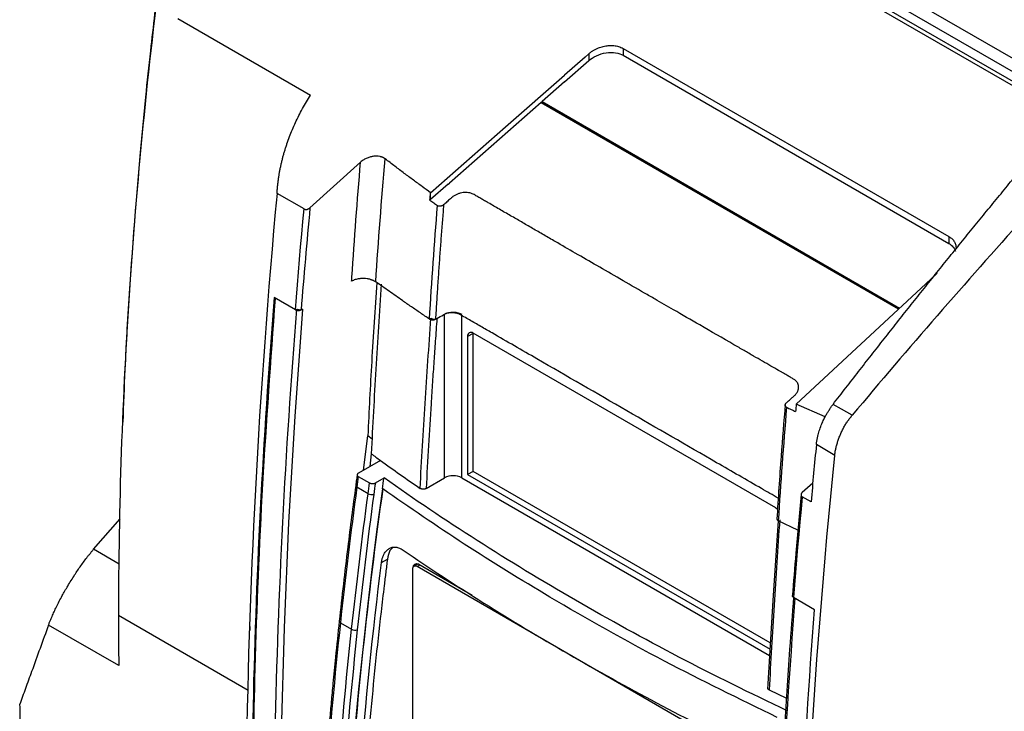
# Model space of a CAD drawing. Header units: millimetres. Extents: x 156812 to 157936, y 112087 to 113571.
# Tile 185 of 204: x 157656 to 157777, y 113329 to 113414. Entities that reach past the tile are written whole.
import ezdxf

# ---------------------------------------------------------------- set-up
doc = ezdxf.new("R2010")
doc.units = ezdxf.units.MM

msp = doc.modelspace()

# ---------------------------------------------------------------- linework, layer by layer
at = {"color": 7, "linetype": 'Continuous', "lineweight": 25}
for p, q in [((157784.15, 113402.34), (157716.06, 113441.65)), ((157784.33, 113405.6), (157723.13, 113440.93)), ((157782.92, 113404.77), (157721.72, 113440.1)), ((157782.92, 113403.58), (157721.72, 113438.91)), ((157674.96, 113414.4), (157691.26, 113404.99)), ((157729.68, 113410.73), (157769.75, 113387.6)), ((157729.68, 113410.73), (157729.68, 113409.88)), ((157725.01, 113409.65), (157722.49, 113407.45)), ((157725.01, 113409.65), (157725.48, 113410.07)), ((157725.48, 113410.07), (157725.48, 113409.22)), ((157729.68, 113409.88), (157769.75, 113386.75)), ((157722.49, 113406.6), (157725.48, 113409.22)), ((157722.49, 113406.6), (157719.74, 113404.19)), ((157719.61, 113404.08), (157708.34, 113394.18)), ((157719.61, 113404.12), (157719.74, 113404.19)), ((157763.58, 113378.73), (157719.61, 113404.12)), ((157719.61, 113404.12), (157719.61, 113404.08)), ((157719.61, 113404.08), (157763.56, 113378.71)), ((157719.74, 113404.19), (157763.68, 113378.82)), ((157697.42, 113396.74), (157691.2, 113391.12)), ((157708.18, 113394.04), (157706.02, 113392.14)), ((157708.18, 113394.04), (157708.34, 113394.18)), ((157690.47, 113390.99), (157687.15, 113392.91)), ((157706.02, 113392.14), (157706.02, 113392.99)), ((157769.75, 113387.6), (157769.75, 113386.75)), ((157768.3, 113383.11), (157766.9, 113381.81)), ((157766.9, 113381.81), (157750.98, 113367.02)), ((157689.4, 113378.6), (157686.8, 113380.1)), ((157690.29, 113378.69), (157690.11, 113378.6)), ((157690.29, 113378.69), (157690.24, 113378.06)), ((157707.74, 113357.95), (157707.74, 113378.08)), ((157706.63, 113377.44), (157706.81, 113377.54)), ((157709.86, 113357.95), (157709.86, 113377.89)), ((157711.25, 113375.71), (157710.57, 113375.32)), ((157711.25, 113375.71), (157711.25, 113375.75)), ((157711.25, 113358.75), (157711.25, 113375.71)), ((157748.47, 113354.26), (157711.28, 113375.73)), ((157710.57, 113375.32), (157710.57, 113358.36)), ((157754.54, 113365.46), (157750.98, 113367.02)), ((157750.98, 113367.02), (157750.98, 113367.02)), ((157697.78, 113358.89), (157698.31, 113363.12)), ((157698.84, 113362.72), (157698.31, 113363.12)), ((157755.71, 113360.71), (157753.45, 113362.04)), ((157699.86, 113360.1), (157697.15, 113358.53)), ((157698.73, 113360.91), (157698.54, 113359.34)), ((157711.25, 113358.75), (157710.57, 113358.36)), ((157747.79, 113337.66), (157711.25, 113358.75)), ((157697.14, 113358.12), (157698.52, 113357.32)), ((157699.24, 113357.33), (157700.3, 113357.94)), ((157705.47, 113356.64), (157707.74, 113357.95)), ((157709.86, 113357.95), (157747.7, 113336.11)), ((157710.57, 113358.36), (157747.75, 113336.9)), ((157698.34, 113355.99), (157696.96, 113356.79)), ((157700.11, 113356.61), (157700.11, 113356.61)), ((157700.11, 113356.61), (157700.15, 113356.59)), ((157751.72, 113356.18), (157753.01, 113357.34)), ((157752.8, 113355.02), (157751.71, 113355.64)), ((157664.6, 113349.17), (157667.85, 113352.93)), ((157751.18, 113351.52), (157748.77, 113352.68)), ((157667.75, 113347.35), (157664.6, 113349.17)), ((157700, 113347.54), (157700.71, 113347.96)), ((157703.8, 113346.72), (157703.8, 113322.94)), ((157704.52, 113347.4), (157703.96, 113347.08)), ((157704.36, 113347.04), (157704.72, 113347.25)), ((157746.11, 113322.94), (157704.36, 113347.04)), ((157704.58, 113347.33), (157711.14, 113343.54)), ((157753.24, 113341.74), (157750.64, 113343.25)), ((157683.62, 113331.81), (157667.66, 113341.02)), ((157667.69, 113334.88), (157659.06, 113339.87)), ((157683.82, 113339.68), (157683.8, 113339.21)), ((157694.94, 113340.14), (157696.32, 113339.34)), ((157747.65, 113331.89), (157749.77, 113330.87))]:
    msp.add_line(p, q, dxfattribs=at)
at = {"color": 7, "linetype": 'Continuous', "lineweight": 25, "flags": 128}
for points in [[(157706.02, 113392.99), (157715.24, 113401.09), (157722.49, 113407.45)], [(157705.94, 113392.07), (157705.98, 113392.11), (157706.02, 113392.14)], [(157689.4, 113378.6), (157689.53, 113380.14), (157689.65, 113381.69), (157689.78, 113383.24), (157689.92, 113384.79), (157690.05, 113386.34), (157690.19, 113387.89), (157690.33, 113389.44), (157690.47, 113390.99)], [(157690.24, 113378.06), (157689.33, 113365.54), (157688.57, 113352.48), (157688.01, 113339.52), (157687.65, 113326.67), (157687.49, 113313.93), (157687.52, 113301.3), (157687.76, 113288.8), (157688, 113281.52)], [(157757.85, 113365.65), (157756.54, 113366.4), (157755.5, 113366.98)], [(157700.11, 113356.61), (157699.43, 113351.65), (157698.8, 113346.71), (157698.22, 113341.79), (157697.68, 113336.88), (157697.18, 113332), (157696.73, 113327.14), (157696.33, 113322.29), (157695.97, 113317.47)], [(157700.11, 113356.61), (157700.12, 113356.61), (157700.12, 113356.6), (157700.13, 113356.6), (157700.13, 113356.6), (157700.13, 113356.59), (157700.14, 113356.59), (157700.14, 113356.59), (157700.15, 113356.59)], [(157751.71, 113355.64), (157751.57, 113354.09), (157751.43, 113352.54), (157751.29, 113350.99), (157751.15, 113349.44), (157751.02, 113347.89), (157750.89, 113346.34), (157750.76, 113344.79), (157750.64, 113343.25)], [(157748.47, 113354.26), (157748.61, 113354.16), (157748.68, 113354.1)]]:
    msp.add_lwpolyline(points, dxfattribs=at)
at = {"color": 7, "linetype": 'Continuous', "lineweight": 25}
for centre, radius, start, end in [((157711, 113375.39), 0.437, 50.7967, 189.214), ((157708.8, 113355.9), 2.31, 62.6097, 117.3903), ((157697.04, 113357), 0.222, 184.2832, 250.5205), ((157698.78, 113356.8), 0.913, 241.478, 286.9668), ((157704.14, 113346.77), 0.349, 50.7967, 189.214), ((157704.8, 113347.16), 0.583, 152.9251, 173.241), ((157695.02, 113340.35), 0.225, 183.9006, 249.8308), ((157696.73, 113340.11), 0.875, 241.7011, 289.288)]:
    msp.add_arc(centre, radius, start, end, dxfattribs=at)
for points, knots in [([(157673.24, 113423.7), (157671.38, 113409.5), (157669.98, 113395.48), (157668.12, 113367.89), (157667.65, 113354.32), (157667.66, 113341.02)], [0, 0, 0, 0, 0.5, 0.5, 1, 1, 1, 1]), ([(157672.89, 113420.99), (157672.83, 113420.55), (157672.68, 113419.48), (157672.4, 113417.43), (157672.03, 113414.36), (157671.53, 113410.06), (157670.93, 113404.39), (157670.28, 113397.62), (157669.61, 113389.77), (157668.97, 113380.85), (157668.47, 113372.4), (157668.27, 113366.95), (157668.19, 113364.79)], [0, 0, 0, 0, 0.02652, 0.064339, 0.112823, 0.194027, 0.294178, 0.413301, 0.551424, 0.708591, 0.884862, 1, 1, 1, 1]), ([(157725.48, 113410.07), (157725.52, 113410.11), (157725.61, 113410.18), (157725.74, 113410.28), (157725.88, 113410.38), (157726.03, 113410.47), (157726.18, 113410.56), (157726.34, 113410.64), (157726.64, 113410.78), (157727.1, 113410.95), (157727.71, 113411.07), (157728.3, 113411.1), (157728.77, 113411.05), (157729.15, 113410.96), (157729.43, 113410.86), (157729.6, 113410.77), (157729.68, 113410.73)], [0, 0, 0, 0, 0.038479, 0.07663, 0.114571, 0.152426, 0.190316, 0.228364, 0.26669, 0.401431, 0.535398, 0.65831, 0.780695, 0.854022, 0.926769, 1, 1, 1, 1]), ([(157725.48, 113409.22), (157725.73, 113409.44), (157726.05, 113409.65), (157726.77, 113410), (157727.18, 113410.12), (157728, 113410.25), (157728.41, 113410.25), (157729.13, 113410.14), (157729.44, 113410.02), (157729.68, 113409.88)], [0, 0, 0, 0, 0.25, 0.25, 0.5, 0.5, 0.75, 0.75, 1, 1, 1, 1]), ([(157755.5, 113366.98), (157756.03, 113367.66), (157757.07, 113369), (157758.64, 113371.02), (157760.21, 113373.03), (157761.78, 113375.03), (157763.35, 113377.02), (157764.92, 113379), (157766.49, 113380.97), (157768.07, 113382.94), (157769.64, 113384.89), (157771.21, 113386.84), (157772.79, 113388.78), (157774.37, 113390.71), (157775.95, 113392.63), (157777.52, 113394.55), (157779.1, 113396.45), (157780.68, 113398.35), (157782.26, 113400.24), (157783.85, 113402.12), (157785.43, 113403.99), (157787.01, 113405.85), (157788.6, 113407.7), (157789.66, 113408.93), (157790.18, 113409.55)], [0, 0, 0, 0, 0.0461938, 0.0923125, 0.1383566, 0.1843269, 0.2302242, 0.2760491, 0.3218023, 0.3674846, 0.4130967, 0.4586393, 0.5041131, 0.549519, 0.5948575, 0.6401295, 0.6853358, 0.7304769, 0.7755538, 0.8205671, 0.8655176, 0.9104061, 0.9552333, 1, 1, 1, 1]), ([(157687.15, 113392.91), (157687.16, 113393.06), (157687.18, 113393.36), (157687.22, 113393.8), (157687.27, 113394.24), (157687.33, 113394.68), (157687.39, 113395.12), (157687.47, 113395.56), (157687.55, 113396), (157687.65, 113396.43), (157687.75, 113396.87), (157687.85, 113397.3), (157687.97, 113397.73), (157688.1, 113398.15), (157688.23, 113398.58), (157688.42, 113399.15), (157688.68, 113399.88), (157689.03, 113400.75), (157689.41, 113401.61), (157689.83, 113402.47), (157690.27, 113403.32), (157690.75, 113404.16), (157691.09, 113404.72), (157691.26, 113404.99)], [0, 0, 0, 0, 0.036763, 0.073353, 0.109773, 0.146027, 0.182118, 0.218049, 0.253824, 0.289446, 0.324916, 0.360239, 0.395416, 0.430451, 0.465345, 0.500101, 0.572232, 0.644108, 0.715739, 0.787137, 0.858309, 0.929262, 1, 1, 1, 1]), ([(157700.45, 113397.15), (157700.42, 113397.17), (157700.37, 113397.21), (157700.29, 113397.26), (157700.2, 113397.31), (157700.1, 113397.35), (157699.99, 113397.39), (157699.89, 113397.42), (157699.69, 113397.46), (157699.38, 113397.49), (157698.96, 113397.47), (157698.53, 113397.37), (157698.11, 113397.21), (157697.77, 113397.02), (157697.55, 113396.85), (157697.45, 113396.77), (157697.42, 113396.74)], [0, 0, 0, 0, 0.034933, 0.070245, 0.105888, 0.141807, 0.177943, 0.214237, 0.250626, 0.370932, 0.500378, 0.613075, 0.749977, 0.88297, 0.964626, 1, 1, 1, 1]), ([(157706.02, 113392.99), (157705.67, 113393.24), (157704.97, 113393.76), (157703.89, 113394.55), (157702.78, 113395.38), (157701.62, 113396.25), (157700.85, 113396.85), (157700.45, 113397.15)], [0, 0, 0, 0, 0.18361, 0.375414, 0.575413, 0.783608, 1, 1, 1, 1]), ([(157749.76, 113367.17), (157749.83, 113367.22), (157749.95, 113367.34), (157750.13, 113367.5), (157750.31, 113367.66), (157750.48, 113367.81), (157750.64, 113367.96), (157750.8, 113368.1), (157750.93, 113368.24), (157751.03, 113368.38), (157751.12, 113368.52), (157751.18, 113368.66), (157751.23, 113368.79), (157751.26, 113368.91), (157751.27, 113369.02), (157751.27, 113369.12), (157751.27, 113369.22), (157751.25, 113369.31), (157751.23, 113369.38), (157751.22, 113369.44), (157751.2, 113369.48), (157751.18, 113369.52), (157751.15, 113369.58), (157751.11, 113369.65), (157751.05, 113369.74), (157750.97, 113369.83), (157750.87, 113369.93), (157750.73, 113370.04), (157750.55, 113370.14), (157750.36, 113370.25), (157750.15, 113370.37), (157749.92, 113370.5), (157749.67, 113370.65), (157749.4, 113370.8), (157749.11, 113370.97), (157748.6, 113371.26), (157747.84, 113371.7), (157746.81, 113372.3), (157745.71, 113372.93), (157744.54, 113373.61), (157742.33, 113374.88), (157739.44, 113376.55), (157736.2, 113378.42), (157733.94, 113379.72), (157731.76, 113380.99), (157729.37, 113382.36), (157726.53, 113384), (157723.88, 113385.53), (157721.7, 113386.79), (157719.95, 113387.8), (157718.56, 113388.6), (157717.2, 113389.39), (157716.08, 113390.04), (157715.17, 113390.56), (157714.48, 113390.96), (157713.8, 113391.35), (157713.27, 113391.66), (157712.89, 113391.88), (157712.65, 113392.01), (157712.42, 113392.15), (157712.19, 113392.28), (157711.96, 113392.42), (157711.72, 113392.55), (157711.49, 113392.69), (157711.26, 113392.82), (157710.99, 113392.93), (157710.7, 113393), (157710.37, 113393.03), (157710.03, 113393.01), (157709.67, 113392.94), (157709.31, 113392.83), (157708.99, 113392.67), (157708.7, 113392.47), (157708.47, 113392.26), (157708.24, 113392.06), (157708.03, 113391.86), (157707.83, 113391.68), (157707.69, 113391.56), (157707.63, 113391.5)], [0, 0, 0, 0, 0.004333, 0.008502, 0.012508, 0.016349, 0.020025, 0.023535, 0.026883, 0.030072, 0.0331, 0.035967, 0.038669, 0.041206, 0.043578, 0.045785, 0.047828, 0.04971, 0.05143, 0.052989, 0.053539, 0.054496, 0.055858, 0.057627, 0.059803, 0.062387, 0.06538, 0.068781, 0.072592, 0.076811, 0.081438, 0.086472, 0.091914, 0.097763, 0.10402, 0.110684, 0.131558, 0.154003, 0.178019, 0.203607, 0.230767, 0.322915, 0.39366, 0.442999, 0.470933, 0.53715, 0.59925, 0.657233, 0.711098, 0.742047, 0.772377, 0.802089, 0.831181, 0.84643, 0.86152, 0.876451, 0.891223, 0.896302, 0.901385, 0.906471, 0.911561, 0.916654, 0.921751, 0.926851, 0.931953, 0.937053, 0.942151, 0.94751, 0.952987, 0.958587, 0.964325, 0.970194, 0.975723, 0.981024, 0.986105, 0.990963, 0.995595, 1, 1, 1, 1]), ([(157705.94, 113392.07), (157706.1, 113391.96), (157706.41, 113391.73), (157706.72, 113391.51), (157706.88, 113391.4)], [0, 0, 0, 0, 0.499663, 1, 1, 1, 1]), ([(157707.63, 113391.5), (157707.58, 113390.87), (157707.47, 113389.58), (157707.32, 113387.65), (157707.17, 113385.67), (157707.03, 113383.66), (157706.89, 113381.62), (157706.76, 113379.54), (157706.67, 113378.15), (157706.63, 113377.44)], [0, 0, 0, 0, 0.134864, 0.272392, 0.412583, 0.555439, 0.700961, 0.849147, 1, 1, 1, 1]), ([(157707.63, 113391.5), (157707.61, 113391.49), (157707.58, 113391.46), (157707.52, 113391.42), (157707.46, 113391.39), (157707.41, 113391.37), (157707.36, 113391.35), (157707.32, 113391.34), (157707.28, 113391.33), (157707.21, 113391.32), (157707.11, 113391.32), (157706.98, 113391.34), (157706.91, 113391.38), (157706.88, 113391.4)], [0, 0, 0, 0, 0.089163, 0.172922, 0.249816, 0.318656, 0.378563, 0.428946, 0.469456, 0.499921, 0.67816, 0.846215, 1, 1, 1, 1]), ([(157690.47, 113390.99), (157690.49, 113390.99), (157690.52, 113390.97), (157690.57, 113390.95), (157690.64, 113390.94), (157690.74, 113390.93), (157690.84, 113390.94), (157690.94, 113390.97), (157691.03, 113391.01), (157691.12, 113391.06), (157691.17, 113391.1), (157691.2, 113391.12)], [0, 0, 0, 0, 0.076804, 0.154796, 0.235408, 0.364715, 0.501387, 0.621132, 0.747809, 0.872482, 1, 1, 1, 1]), ([(157769.75, 113387.6), (157769.88, 113387.51), (157770.16, 113387.33), (157770.43, 113386.96), (157770.6, 113386.58), (157770.61, 113386.3), (157770.62, 113386.17)], [0, 0, 0, 0, 0.2571939, 0.5154427, 0.7800957, 1, 1, 1, 1]), ([(157769.75, 113386.75), (157769.93, 113386.63), (157770.3, 113386.37), (157770.46, 113386), (157770.54, 113385.82)], [0, 0, 0, 0, 0.493641, 1, 1, 1, 1]), ([(157699.28, 113382.02), (157699.25, 113382.04), (157699.19, 113382.08), (157699.09, 113382.14), (157698.99, 113382.19), (157698.88, 113382.24), (157698.76, 113382.28), (157698.55, 113382.35), (157698.25, 113382.42), (157697.83, 113382.45), (157697.42, 113382.44), (157697.06, 113382.39), (157696.76, 113382.31), (157696.53, 113382.23), (157696.39, 113382.15), (157696.32, 113382.12)], [0, 0, 0, 0, 0.041819, 0.083322, 0.124718, 0.166219, 0.208036, 0.250372, 0.375082, 0.500003, 0.624696, 0.749606, 0.833297, 0.916217, 1, 1, 1, 1]), ([(157699.41, 113381.93), (157699.19, 113378.7), (157698.76, 113372.4), (157698.46, 113366.16), (157698.31, 113363.12)], [0, 0, 0, 0, 0.513109, 1, 1, 1, 1]), ([(157699.97, 113381.76), (157699.85, 113380.01), (157699.73, 113378.27), (157699.51, 113374.79), (157699.18, 113369.57), (157698.9, 113364.37), (157698.73, 113360.91)], [0, 0, 0, 0, 0.25, 0.25, 0.5, 1, 1, 1, 1]), ([(157705.89, 113377.46), (157705.52, 113377.71), (157704.77, 113378.22), (157703.66, 113378.97), (157702.38, 113379.86), (157700.91, 113380.87), (157699.83, 113381.64), (157699.28, 113382.02)], [0, 0, 0, 0, 0.167468, 0.334134, 0.500001, 0.749996, 1, 1, 1, 1]), ([(157686.8, 113380.1), (157685.39, 113362.6), (157684.51, 113345.31), (157683.82, 113311.31), (157684.01, 113294.6), (157684.73, 113278.25)], [0, 0, 0, 0, 0.5, 0.5, 1, 1, 1, 1]), ([(157684.85, 113278.32), (157684.63, 113284.45), (157684.19, 113296.73), (157684.08, 113315.49), (157684.42, 113335.62), (157685.28, 113357.09), (157686.4, 113372.39), (157686.96, 113380.01)], [0, 0, 0, 0, 0.186927, 0.373969, 0.561057, 0.781518, 1, 1, 1, 1]), ([(157687.5, 113276.38), (157686.78, 113292.82), (157686.59, 113309.6), (157687.29, 113343.73), (157688.17, 113361.09), (157689.58, 113378.7)], [0, 0, 0, 0, 0.5, 0.5, 1, 1, 1, 1]), ([(157689.4, 113378.6), (157689.42, 113378.59), (157689.45, 113378.57), (157689.52, 113378.55), (157689.61, 113378.53), (157689.72, 113378.51), (157689.85, 113378.52), (157690, 113378.54), (157690.07, 113378.58), (157690.11, 113378.6)], [0, 0, 0, 0, 0.074834, 0.173058, 0.296488, 0.445466, 0.617408, 0.805677, 1, 1, 1, 1]), ([(157689.58, 113378.7), (157689.59, 113378.69), (157689.62, 113378.67), (157689.68, 113378.65), (157689.75, 113378.63), (157689.83, 113378.62), (157689.93, 113378.61), (157690.03, 113378.61), (157690.12, 113378.63), (157690.21, 113378.66), (157690.26, 113378.68), (157690.29, 113378.69)], [0, 0, 0, 0, 0.082093, 0.164753, 0.2494, 0.373876, 0.500005, 0.623167, 0.750591, 0.875216, 1, 1, 1, 1]), ([(157748.77, 113355.44), (157748.08, 113355.84), (157745.56, 113357.3), (157739.35, 113360.88), (157730.15, 113366.19), (157720.94, 113371.51), (157714.96, 113374.96), (157712.19, 113376.56), (157711.04, 113377.22), (157710.3, 113377.65), (157709.96, 113377.85), (157709.81, 113377.93), (157709.7, 113378), (157709.57, 113378.06), (157709.34, 113378.16), (157709.03, 113378.22), (157708.7, 113378.25), (157708.46, 113378.24), (157708.22, 113378.21), (157707.99, 113378.16), (157707.78, 113378.09), (157707.66, 113378.03), (157707.6, 113378)], [0, 0, 0, 0, 0.050468, 0.186123, 0.457439, 0.728757, 0.864415, 0.898615, 0.932243, 0.949199, 0.953438, 0.957678, 0.959797, 0.961917, 0.966157, 0.974606, 0.978834, 0.983052, 0.987266, 0.991528, 0.99579, 1, 1, 1, 1]), ([(157707.74, 113378.08), (157707.87, 113378.15), (157708.03, 113378.21), (157708.39, 113378.3), (157708.6, 113378.32), (157709.01, 113378.32), (157709.22, 113378.29), (157709.58, 113378.2), (157709.74, 113378.14), (157709.86, 113378.07)], [0, 0, 0, 0, 0.25, 0.25, 0.5, 0.5, 0.75, 0.75, 1, 1, 1, 1]), ([(157704.74, 113356.66), (157704.92, 113360.13), (157705.23, 113365.34), (157705.58, 113370.57), (157705.82, 113374.06), (157705.94, 113375.81), (157706.07, 113377.56)], [0, 0, 0, 0, 0.5, 0.75, 0.75, 1, 1, 1, 1]), ([(157706.81, 113377.54), (157706.74, 113376.61), (157706.61, 113374.86), (157706.43, 113372.24), (157706.25, 113369.69), (157706.03, 113366.22), (157705.76, 113361.87), (157705.57, 113358.4), (157705.47, 113356.64)], [0, 0, 0, 0, 0.133878, 0.250001, 0.374201, 0.5, 0.746434, 1, 1, 1, 1]), ([(157705.89, 113377.46), (157705.93, 113377.44), (157705.99, 113377.41), (157706.11, 113377.38), (157706.18, 113377.37), (157706.33, 113377.36), (157706.4, 113377.37), (157706.53, 113377.4), (157706.58, 113377.42), (157706.63, 113377.44)], [0, 0, 0, 0, 0.25, 0.25, 0.5, 0.5, 0.75, 0.75, 1, 1, 1, 1]), ([(157706.07, 113377.56), (157706.09, 113377.55), (157706.12, 113377.53), (157706.17, 113377.51), (157706.24, 113377.49), (157706.33, 113377.47), (157706.43, 113377.46), (157706.53, 113377.46), (157706.63, 113377.48), (157706.73, 113377.5), (157706.78, 113377.53), (157706.81, 113377.54)], [0, 0, 0, 0, 0.0825978, 0.1656931, 0.2508751, 0.3746726, 0.4999436, 0.622267, 0.749133, 0.8745672, 1, 1, 1, 1]), ([(157749.78, 113366.62), (157749.77, 113366.62), (157749.73, 113366.64), (157749.69, 113366.67), (157749.66, 113366.71), (157749.63, 113366.76), (157749.61, 113366.81), (157749.6, 113366.88), (157749.62, 113366.96), (157749.67, 113367.07), (157749.73, 113367.13), (157749.76, 113367.17)], [0, 0, 0, 0, 0.074723, 0.15345, 0.235951, 0.321803, 0.410414, 0.50107, 0.652728, 0.821482, 1, 1, 1, 1]), ([(157749.62, 113367), (157749.45, 113364.87), (157749.06, 113360.15), (157748.76, 113355.46), (157748.6, 113352.9)], [0, 0, 0, 0, 0.452479, 1, 1, 1, 1]), ([(157749.78, 113366.62), (157749.97, 113366.53), (157750.34, 113366.36), (157750.72, 113366.19), (157750.9, 113366.1)], [0, 0, 0, 0, 0.502218, 1, 1, 1, 1]), ([(157753.45, 113362.04), (157753.46, 113362.11), (157753.47, 113362.24), (157753.5, 113362.43), (157753.53, 113362.63), (157753.57, 113362.83), (157753.61, 113363.04), (157753.7, 113363.39), (157753.85, 113363.91), (157754.09, 113364.54), (157754.35, 113365.12), (157754.59, 113365.59), (157754.83, 113365.99), (157755.04, 113366.33), (157755.27, 113366.67), (157755.42, 113366.88), (157755.5, 113366.98)], [0, 0, 0, 0, 0.040104, 0.080107, 0.120064, 0.160032, 0.200067, 0.240225, 0.369898, 0.499784, 0.605412, 0.711246, 0.783569, 0.855582, 0.927615, 1, 1, 1, 1]), ([(157755.71, 113360.71), (157755.72, 113360.78), (157755.73, 113360.92), (157755.76, 113361.13), (157755.8, 113361.35), (157755.85, 113361.57), (157755.9, 113361.79), (157755.96, 113362.02), (157756.03, 113362.25), (157756.1, 113362.48), (157756.18, 113362.71), (157756.27, 113362.94), (157756.36, 113363.18), (157756.46, 113363.41), (157756.59, 113363.71), (157756.78, 113364.07), (157757.02, 113364.5), (157757.28, 113364.91), (157757.56, 113365.29), (157757.76, 113365.53), (157757.85, 113365.65)], [0, 0, 0, 0, 0.042583, 0.085542, 0.128849, 0.172469, 0.21637, 0.260516, 0.30487, 0.349395, 0.394052, 0.438801, 0.483604, 0.52842, 0.573208, 0.660071, 0.746448, 0.832065, 0.916663, 1, 1, 1, 1]), ([(157697.01, 113358.4), (157696.98, 113358.18), (157696.91, 113357.71), (157696.85, 113357.24), (157696.82, 113356.98)], [0, 0, 0, 0, 0.452478, 1, 1, 1, 1]), ([(157697.15, 113358.53), (157697.13, 113358.52), (157697.11, 113358.5), (157697.07, 113358.47), (157697.03, 113358.43), (157697.01, 113358.38), (157697, 113358.33), (157697, 113358.27), (157697.03, 113358.21), (157697.08, 113358.16), (157697.12, 113358.13), (157697.14, 113358.12)], [0, 0, 0, 0, 0.082777, 0.165913, 0.250782, 0.37458, 0.4999, 0.622585, 0.74929, 0.874698, 1, 1, 1, 1]), ([(157749.87, 113329.33), (157740.8, 113333.6), (157732.11, 113338.14), (157715.56, 113347.69), (157707.7, 113352.71), (157700.3, 113357.94)], [0, 0, 0, 0, 0.5, 0.5, 1, 1, 1, 1]), ([(157696.82, 113356.98), (157696.48, 113354.46), (157695.75, 113348.89), (157695.13, 113343.36), (157694.79, 113340.33)], [0, 0, 0, 0, 0.452478, 1, 1, 1, 1]), ([(157698.52, 113357.32), (157698.54, 113357.32), (157698.57, 113357.3), (157698.63, 113357.28), (157698.7, 113357.26), (157698.78, 113357.24), (157698.88, 113357.24), (157698.98, 113357.24), (157699.07, 113357.26), (157699.16, 113357.29), (157699.21, 113357.31), (157699.24, 113357.33)], [0, 0, 0, 0, 0.082524, 0.165599, 0.250713, 0.374359, 0.499827, 0.622209, 0.749106, 0.874399, 1, 1, 1, 1]), ([(157748.65, 113328.51), (157743.99, 113330.78), (157734.32, 113335.5), (157721.59, 113342.68), (157710.06, 113349.76), (157703.45, 113354.31), (157700.15, 113356.59)], [0, 0, 0, 0, 0.266295, 0.551616, 0.775808, 1, 1, 1, 1]), ([(157705.47, 113356.64), (157705.46, 113356.63), (157705.42, 113356.61), (157705.36, 113356.59), (157705.29, 113356.57), (157705.2, 113356.56), (157705.1, 113356.55), (157705, 113356.56), (157704.9, 113356.58), (157704.81, 113356.62), (157704.76, 113356.64), (157704.74, 113356.66)], [0, 0, 0, 0, 0.082642, 0.165754, 0.250927, 0.374769, 0.499994, 0.622353, 0.749174, 0.874649, 1, 1, 1, 1]), ([(157751.72, 113356.18), (157751.71, 113356.16), (157751.67, 113356.13), (157751.63, 113356.07), (157751.6, 113356.01), (157751.58, 113355.95), (157751.56, 113355.88), (157751.57, 113355.79), (157751.62, 113355.7), (157751.68, 113355.66), (157751.71, 113355.64)], [0, 0, 0, 0, 0.1026774, 0.2017513, 0.2993194, 0.3975757, 0.4986695, 0.6700578, 0.8323336, 1, 1, 1, 1]), ([(157751.57, 113355.9), (157751.35, 113353.51), (157750.97, 113349.32), (157750.63, 113345.15), (157750.49, 113343.38)], [0, 0, 0, 0, 0.5731613, 1, 1, 1, 1]), ([(157748.75, 113352.69), (157748.52, 113349.42), (157748.04, 113342.49), (157747.66, 113335.61), (157747.46, 113331.98)], [0, 0, 0, 0, 0.472846, 1, 1, 1, 1]), ([(157748.95, 113352.78), (157748.82, 113351.03), (157748.7, 113349.28), (157748.46, 113345.79), (157748.13, 113340.56), (157747.83, 113335.35), (157747.65, 113331.89)], [0, 0, 0, 0, 0.25, 0.25, 0.5, 1, 1, 1, 1]), ([(157748.6, 113352.91), (157748.6, 113352.9), (157748.6, 113352.87), (157748.61, 113352.83), (157748.65, 113352.75), (157748.72, 113352.71), (157748.77, 113352.68)], [0, 0, 0, 0, 0.080959, 0.312768, 0.531361, 1, 1, 1, 1]), ([(157659.06, 113339.87), (157659.08, 113339.92), (157659.12, 113340.03), (157659.19, 113340.21), (157659.26, 113340.38), (157659.33, 113340.56), (157659.41, 113340.74), (157659.54, 113341.05), (157659.74, 113341.5), (157660.04, 113342.12), (157660.37, 113342.78), (157660.83, 113343.63), (157661.45, 113344.73), (157662.11, 113345.78), (157662.65, 113346.6), (157663.05, 113347.17), (157663.46, 113347.74), (157663.81, 113348.21), (157664.12, 113348.59), (157664.36, 113348.89), (157664.52, 113349.08), (157664.6, 113349.17)], [0, 0, 0, 0, 0.021106, 0.042153, 0.063161, 0.084151, 0.105142, 0.126153, 0.188783, 0.250877, 0.319166, 0.387164, 0.500683, 0.632674, 0.691669, 0.750841, 0.814791, 0.879433, 0.919429, 0.959568, 1, 1, 1, 1]), ([(157700, 113347.54), (157700, 113347.6), (157700.02, 113347.71), (157700.05, 113347.88), (157700.09, 113348.03), (157700.14, 113348.19), (157700.19, 113348.33), (157700.25, 113348.47), (157700.37, 113348.71), (157700.58, 113349.01), (157700.92, 113349.28), (157701.31, 113349.44), (157701.67, 113349.45), (157701.97, 113349.4), (157702.19, 113349.32), (157702.42, 113349.22), (157702.57, 113349.12), (157702.65, 113349.07)], [0, 0, 0, 0, 0.036116, 0.071923, 0.107531, 0.143053, 0.178601, 0.214288, 0.250225, 0.375175, 0.499814, 0.624594, 0.749302, 0.812214, 0.874545, 0.93693, 1, 1, 1, 1]), ([(157701.34, 113349.35), (157701.23, 113349.25), (157700.89, 113348.95), (157700.79, 113348.35), (157700.72, 113347.95)], [0, 0, 0, 0, 0.333795, 1, 1, 1, 1]), ([(157700.72, 113347.95), (157700.68, 113347.69), (157700.64, 113347.42), (157700.58, 113346.88), (157700.48, 113346.07), (157700.25, 113344.17), (157700.06, 113342.56), (157699.68, 113339.32), (157699.21, 113335.02), (157698.8, 113330.75), (157698.51, 113327.55), (157698.38, 113325.96), (157698.22, 113324.1), (157698.16, 113323.31), (157698.11, 113322.77), (157698.09, 113322.51), (157698.07, 113322.24)], [0, 0, 0, 0, 0.03125, 0.03125, 0.0625, 0.125, 0.25, 0.25, 0.5, 0.75, 0.75, 0.875, 0.9375, 0.96875, 0.96875, 1, 1, 1, 1]), ([(157750.8, 113343.15), (157750.18, 113334.45), (157748.92, 113316.98), (157748.06, 113291.25), (157747.88, 113265.84), (157748.45, 113249.3), (157748.73, 113241.04)], [0, 0, 0, 0, 0.2486259, 0.4990839, 0.749542, 1, 1, 1, 1]), ([(157750.65, 113343.34), (157750.48, 113341.18), (157750.04, 113335.61), (157749.7, 113330.08), (157749.49, 113326.68)], [0, 0, 0, 0, 0.386082, 1, 1, 1, 1]), ([(157750.5, 113343.46), (157750.49, 113343.45), (157750.49, 113343.4), (157750.53, 113343.32), (157750.61, 113343.27), (157750.64, 113343.25)], [0, 0, 0, 0, 0.182967, 0.62357, 1, 1, 1, 1]), ([(157751.21, 113239.87), (157750.51, 113256.22), (157750.32, 113272.92), (157751, 113306.93), (157751.86, 113324.22), (157753.24, 113341.74)], [0, 0, 0, 0, 0.5, 0.5, 1, 1, 1, 1]), ([(157694.79, 113340.33), (157694.64, 113338.86), (157694.37, 113336.3), (157694.05, 113333), (157693.81, 113330.45), (157693.47, 113326.65), (157693.09, 113322.12), (157692.72, 113316.96), (157692.49, 113313.55), (157692.32, 113310.78), (157692.18, 113308.29), (157692.01, 113305.12), (157691.9, 113302.79), (157691.84, 113301.54)], [0, 0, 0, 0, 0.11233, 0.195014, 0.252389, 0.307814, 0.487297, 0.601721, 0.707304, 0.752319, 0.81698, 0.90155, 1, 1, 1, 1]), ([(157656.98, 113334.14), (157656.73, 113333.45), (157656.23, 113332.09), (157655.75, 113330.74), (157655.51, 113330.08)], [0, 0, 0, 0, 0.512904, 1, 1, 1, 1]), ([(157747.65, 113331.89), (157747.62, 113331.9), (157747.57, 113331.93), (157747.52, 113331.98), (157747.48, 113332.04), (157747.47, 113332.08), (157747.47, 113332.11), (157747.47, 113332.12)], [0, 0, 0, 0, 0.2270395, 0.4594431, 0.6864047, 0.9159932, 1, 1, 1, 1]), ([(157655.51, 113330.08), (157655.52, 113329.34), (157655.52, 113327.87), (157655.54, 113325.66), (157655.56, 113323.46), (157655.59, 113321.26), (157655.62, 113319.07), (157655.66, 113316.88), (157655.71, 113314.69), (157655.76, 113312.5), (157655.82, 113310.32), (157655.89, 113308.15), (157655.96, 113305.97), (157656.04, 113303.8), (157656.12, 113301.64), (157656.21, 113299.48), (157656.3, 113297.32), (157656.41, 113295.17), (157656.51, 113293.02), (157656.63, 113290.87), (157656.75, 113288.73), (157656.88, 113286.6), (157657.01, 113284.46), (157657.15, 113282.33), (157657.29, 113280.21), (157657.44, 113278.09), (157657.6, 113275.97), (157657.76, 113273.86), (157657.93, 113271.75), (157658.11, 113269.65), (157658.29, 113267.55), (157658.48, 113265.45), (157658.67, 113263.36), (157658.87, 113261.28), (157659.08, 113259.19), (157659.29, 113257.12), (157659.44, 113255.73), (157659.51, 113255.04)], [0, 0, 0, 0, 0.0285185, 0.0570402, 0.0855649, 0.1140927, 0.1426237, 0.1711578, 0.199695, 0.2282352, 0.2567786, 0.2853251, 0.3138748, 0.3424275, 0.3709833, 0.3995423, 0.4281044, 0.4566695, 0.4852378, 0.5138092, 0.5423838, 0.5709614, 0.5995422, 0.628126, 0.656713, 0.6853031, 0.7138963, 0.7424927, 0.7710921, 0.7996947, 0.8283004, 0.8569092, 0.8855211, 0.9141361, 0.9427543, 0.9713756, 1, 1, 1, 1])]:
    msp.add_open_spline(points, degree=3, knots=knots, dxfattribs=at)
for points in [[(157696.35, 113382.63), (157696.66, 113387.31), (157697.01, 113392.01), (157697.42, 113396.74)], [(157699.28, 113382.02), (157699.61, 113387.04), (157700, 113392.08), (157700.45, 113397.15)], [(157687.15, 113392.91), (157684.87, 113368.42), (157683.6, 113344.38), (157683.35, 113320.91)], [(157705.94, 113392.07), (157705.97, 113392.38), (157705.99, 113392.68), (157706.02, 113392.99)], [(157705.89, 113377.46), (157706.17, 113382.08), (157706.5, 113386.73), (157706.88, 113391.4)], [(157691.2, 113391.12), (157690.8, 113386.93), (157690.44, 113382.76), (157690.11, 113378.6)], [(157778.92, 113389.86), (157771.8, 113381.96), (157764.77, 113373.88), (157757.85, 113365.65)], [(157696.32, 113382.12), (157696.33, 113382.29), (157696.34, 113382.46), (157696.35, 113382.63)], [(157706.81, 113377.54), (157707.07, 113377.69), (157707.34, 113377.84), (157707.6, 113378)], [(157749.78, 113366.62), (157749.39, 113361.95), (157749.06, 113357.3), (157748.77, 113352.68)], [(157750.98, 113367.02), (157750.95, 113366.71), (157750.93, 113366.41), (157750.9, 113366.1)], [(157753.45, 113362.04), (157753.22, 113359.7), (157753, 113357.35), (157752.8, 113355.02)], [(157698.73, 113360.91), (157699.11, 113360.64), (157699.48, 113360.37), (157699.86, 113360.1)], [(157699.86, 113360.1), (157701.46, 113358.94), (157703.09, 113357.79), (157704.74, 113356.66)], [(157751.23, 113281.72), (157751.51, 113307.42), (157753, 113333.8), (157755.71, 113360.71)], [(157697.14, 113358.12), (157697.08, 113357.68), (157697.02, 113357.23), (157696.96, 113356.79)], [(157700.11, 113356.61), (157700.18, 113357.05), (157700.24, 113357.5), (157700.3, 113357.94)], [(157696.96, 113356.79), (157696.21, 113351.21), (157695.53, 113345.65), (157694.94, 113340.14)], [(157700.15, 113356.59), (157698.28, 113343.34), (157696.9, 113330.28), (157696, 113317.45)], [(157698.34, 113355.99), (157698.4, 113356.44), (157698.46, 113356.88), (157698.52, 113357.32)], [(157699.24, 113357.33), (157699.17, 113356.86), (157699.11, 113356.39), (157699.04, 113355.92)], [(157696.32, 113339.34), (157696.91, 113344.86), (157697.59, 113350.41), (157698.34, 113355.99)], [(157699.04, 113355.92), (157698.29, 113350.34), (157697.62, 113344.8), (157697.02, 113339.28)], [(157702.65, 113349.07), (157709.11, 113344.66), (157715.89, 113340.4), (157722.96, 113336.32)], [(157697.36, 113321.83), (157698.03, 113330.31), (157698.91, 113338.88), (157700, 113347.54)], [(157703.87, 113346.92), (157703.87, 113347.35), (157704.2, 113347.54), (157704.58, 113347.33)], [(157667.66, 113341.02), (157667.66, 113338.95), (157667.67, 113336.91), (157667.69, 113334.88)], [(157659.06, 113339.87), (157658.36, 113337.95), (157657.67, 113336.05), (157656.98, 113334.14)], [(157694.94, 113340.14), (157693.53, 113327.01), (157692.56, 113314.07), (157691.99, 113301.34)], [(157693.42, 113301.83), (157694, 113314.14), (157694.95, 113326.65), (157696.32, 113339.34)], [(157697.02, 113339.28), (157695.66, 113326.61), (157694.71, 113314.11), (157694.13, 113301.8)], [(157722.96, 113336.32), (157730.05, 113332.22), (157737.44, 113328.3), (157745.1, 113324.57)]]:
    msp.add_open_spline(points, degree=3, dxfattribs=at)

doc.saveas('drawing.dxf')
